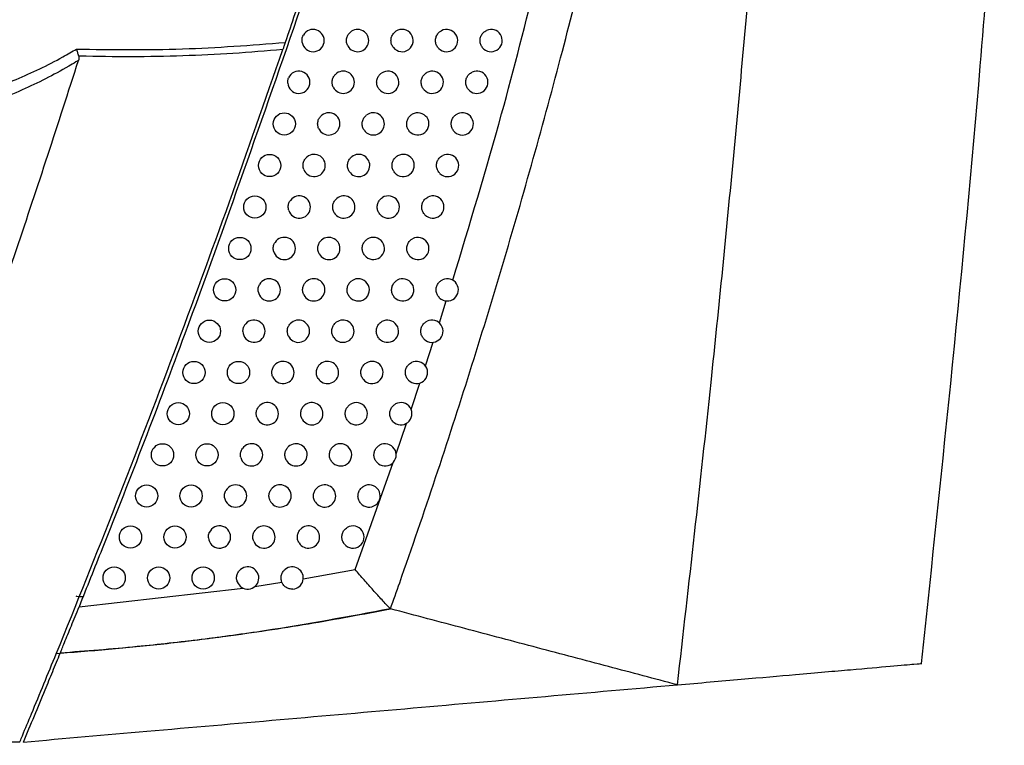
# Model space of a CAD drawing. Header units: millimetres. Extents: x -0.53 to 0.61, y -0.22 to 0.52.
# Tile 7 of 77: x -0.1706 to -0.1264, y 0.0288 to 0.0614. Entities that reach past the tile are written whole.
import ezdxf

# ---------------------------------------------------------------- set-up
doc = ezdxf.new("R2010")
doc.units = ezdxf.units.MM
doc.layers.add('FORMAT', color=7, linetype='Continuous')

msp = doc.modelspace()

# ---------------------------------------------------------------- linework, layer by layer
at = {"layer": 'FORMAT', "color": 7, "linetype": 'Continuous', "lineweight": 25}
for p, q in [((-0.151746, 0.04779), (-0.151433, 0.048778)), ((-0.16058, 0.047406), (-0.160546, 0.0476)), ((-0.15237, 0.045856), (-0.152024, 0.046922)), ((-0.153016, 0.043903), (-0.152622, 0.045087)), ((-0.15369, 0.041915), (-0.153226, 0.043278)), ((-0.155535, 0.036711), (-0.153829, 0.041512)), ((-0.157861, 0.036294), (-0.155535, 0.036711)), ((-0.167941, 0.035032), (-0.16056, 0.03587)), ((-0.160035, 0.035948), (-0.158821, 0.036136)), ((-0.167944, 0.0355), (-0.167755, 0.035497)), ((-0.168794, 0.032928), (-0.168964, 0.032925))]:
    msp.add_line(p, q, dxfattribs=at)
at = {"layer": 'FORMAT', "color": 7, "linetype": 'Continuous', "lineweight": 25, "flags": 128}
msp.add_lwpolyline([(-0.168089, 0.035524), (-0.168059, 0.035516), (-0.167944, 0.0355)], dxfattribs=at)
at = {"layer": 'FORMAT', "color": 7, "linetype": 'Continuous', "lineweight": 25}
for centre, radius in [((-0.158715, 0.056736), 0.0005), ((-0.159373, 0.054867), 0.0005), ((-0.160039, 0.053001), 0.0005), ((-0.160712, 0.051137), 0.0005), ((-0.161392, 0.049277), 0.0005), ((-0.16208, 0.047418), 0.0005), ((-0.162775, 0.045563), 0.0005), ((-0.160775, 0.045563), 0.0005), ((-0.163477, 0.04371), 0.0005), ((-0.161477, 0.04371), 0.0005), ((-0.164187, 0.041861), 0.0005), ((-0.162187, 0.041861), 0.0005), ((-0.164904, 0.040014), 0.0005), ((-0.162904, 0.040014), 0.0005), ((-0.165628, 0.038169), 0.0004999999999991), ((-0.163628, 0.038169), 0.0005), ((-0.16636, 0.036328), 0.0005), ((-0.16436, 0.036328), 0.0005), ((-0.16236, 0.036328), 0.0005)]:
    msp.add_circle(centre, radius, dxfattribs=at)
for centre, radius, start, end in [((-0.157421, 0.060481), 0.0005, 190.673167, 150.659256), ((-0.155421, 0.060481), 0.0005, 209.000955, 132.580397), ((-0.153421, 0.060481), 0.0004999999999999, 218.494236, 123.629902), ((-0.151421, 0.060481), 0.0005, 224.931923, 117.912982), ((-0.149421, 0.060481), 0.0005, 229.760179, 113.922901), ((-0.158064, 0.058607), 0.0005, 184.2729, 156.884266), ((-0.156064, 0.058607), 0.0005, 206.536207, 134.800721), ((-0.154064, 0.058607), 0.0005, 216.776769, 125.058183), ((-0.152064, 0.058607), 0.0005000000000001, 223.569275, 118.954783), ((-0.150064, 0.058607), 0.0005, 228.609812, 114.728574), ((-0.156715, 0.056736), 0.0005, 203.834789, 137.268124), ((-0.154715, 0.056736), 0.0005, 214.96093, 126.592285), ((-0.152715, 0.056736), 0.0004999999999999, 222.148202, 120.06057), ((-0.150715, 0.056736), 0.0004999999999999, 227.418976, 115.578967), ((-0.157373, 0.054867), 0.0005000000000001, 200.832432, 140.047568), ((-0.155373, 0.054867), 0.0005000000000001, 213.033411, 128.245998), ((-0.153373, 0.054867), 0.0005, 220.663319, 121.236092), ((-0.151373, 0.054867), 0.0005, 226.184811, 116.477233), ((-0.158039, 0.053001), 0.0005000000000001, 197.428064, 143.240872), ((-0.156039, 0.053001), 0.0005, 210.977526, 130.036512), ((-0.154039, 0.053001), 0.0005000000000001, 219.108333, 122.488021), ((-0.152039, 0.053001), 0.0005, 224.904094, 117.426901), ((-0.158712, 0.051137), 0.0005, 193.444474, 147.026042), ((-0.156712, 0.051137), 0.0005, 208.771871, 131.985763), ((-0.154712, 0.051137), 0.0005000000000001, 217.475819, 123.824177), ((-0.152712, 0.051137), 0.0005, 223.573161, 118.43195), ((-0.159392, 0.049277), 0.0005, 188.508557, 151.777039), ((-0.157392, 0.049277), 0.0005000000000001, 206.388178, 134.122582), ((-0.155392, 0.049277), 0.0005000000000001, 215.756908, 125.253842), ((-0.153392, 0.049277), 0.0005, 222.187827, 119.49689), ((-0.151392, 0.049277), 0.0005000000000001, 227.056254, 115.420637), ((-0.16008, 0.047418), 0.0005000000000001, 181.447796, 158.667301), ((-0.15808, 0.047418), 0.0005000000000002, 203.787735, 136.48628), ((-0.15608, 0.047418), 0.0005000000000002, 213.940858, 126.78819), ((-0.15408, 0.047418), 0.0005000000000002, 220.743271, 120.626879), ((-0.15208, 0.047418), 0.0005, 225.834417, 116.302546), ((-0.158775, 0.045563), 0.0005, 200.914926, 139.133105), ((-0.156775, 0.045563), 0.0005, 212.014446, 128.440896), ((-0.154775, 0.045563), 0.0005, 219.233894, 121.827868), ((-0.152775, 0.045563), 0.0005, 224.568025, 117.233906), ((-0.159477, 0.04371), 0.0005, 197.684495, 142.149062), ((-0.157477, 0.04371), 0.0005, 209.961134, 130.22909), ((-0.155477, 0.04371), 0.0005, 217.653227, 123.106851), ((-0.153477, 0.04371), 0.0005, 223.253767, 118.218536), ((-0.160187, 0.041861), 0.0005, 193.952645, 145.679375), ((-0.158187, 0.041861), 0.0005000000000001, 207.759796, 132.175232), ((-0.156187, 0.041861), 0.0005000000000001, 215.99379, 124.47264), ((-0.154187, 0.041861), 0.0005000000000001, 221.888098, 119.261357), ((-0.160904, 0.040014), 0.0005, 189.436141, 150.008181), ((-0.158904, 0.040014), 0.0004999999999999, 205.381955, 134.308455), ((-0.156904, 0.040014), 0.0005, 214.246071, 125.935261), ((-0.154904, 0.040014), 0.0005, 220.466371, 120.36743), ((-0.161628, 0.038169), 0.0005000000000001, 183.384417, 155.886813), ((-0.159628, 0.038169), 0.0005, 202.788449, 136.668418), ((-0.157628, 0.038169), 0.0005000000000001, 212.398437, 127.506689), ((-0.155628, 0.038169), 0.0005000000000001, 218.983168, 121.54242), ((-0.16036, 0.036328), 0.0005, 199.922824, 139.312105), ((-0.15836, 0.036328), 0.0004999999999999, 273.849201, 129.201704)]:
    msp.add_arc(centre, radius, start, end, dxfattribs=at)
for points, knots in [([(-0.1539459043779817, 0.0349402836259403), (-0.153806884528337, 0.0353325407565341), (-0.1531117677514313, 0.0372938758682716), (-0.1513619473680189, 0.0424143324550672), (-0.1488560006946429, 0.0503598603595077), (-0.1462283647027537, 0.0597756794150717), (-0.1439297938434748, 0.0690534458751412), (-0.1426673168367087, 0.075146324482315), (-0.1420357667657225, 0.0781942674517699)], [0, 0, 0, 0, 0.0278176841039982, 0.1390919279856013, 0.3616631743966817, 0.5844785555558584, 0.79213673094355, 1, 1, 1, 1]), ([(-0.1410461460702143, 0.0315263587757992), (-0.1405290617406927, 0.03605484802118), (-0.139624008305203, 0.0439810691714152), (-0.1385024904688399, 0.0553222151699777), (-0.1375293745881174, 0.0660628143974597), (-0.1369623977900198, 0.0734053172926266), (-0.1366586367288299, 0.0773391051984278)], [0, 0, 0, 0, 0.2970298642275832, 0.5198917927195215, 0.7427792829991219, 1, 1, 1, 1]), ([(-0.1300797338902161, 0.0324884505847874), (-0.1291296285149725, 0.0414325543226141), (-0.1276661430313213, 0.0552095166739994), (-0.1266963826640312, 0.0690291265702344), (-0.1263561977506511, 0.0738769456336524)], [0, 0, 0, 0, 0.649207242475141, 1, 1, 1, 1]), ([(-0.1550281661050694, 0.0714961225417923), (-0.155233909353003, 0.0708465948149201), (-0.1555900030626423, 0.0697224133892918), (-0.1561627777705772, 0.0679442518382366), (-0.1566963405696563, 0.0663053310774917), (-0.1572445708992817, 0.0646423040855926), (-0.1579321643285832, 0.0625791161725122), (-0.1583863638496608, 0.0612430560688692), (-0.1586748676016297, 0.0603944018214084)], [0, 0, 0, 0, 0.1888808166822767, 0.3269087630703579, 0.4649512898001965, 0.6079720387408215, 0.7509871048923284, 1, 1, 1, 1]), ([(-0.1511427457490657, 0.0497099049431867), (-0.1503900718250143, 0.0521964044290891), (-0.1483967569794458, 0.0587814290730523), (-0.1468406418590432, 0.0654853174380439), (-0.1458721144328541, 0.0696578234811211)], [0, 0, 0, 0, 0.3775991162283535, 1, 1, 1, 1]), ([(-0.1579846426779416, 0.0619450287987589), (-0.1596853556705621, 0.0570508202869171), (-0.1625179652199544, 0.0488993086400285), (-0.1659612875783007, 0.0399727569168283), (-0.1675925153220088, 0.0359022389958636), (-0.1679410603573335, 0.0350324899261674)], [0, 0, 0, 0, 0.5415970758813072, 0.902052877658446, 1, 1, 1, 1]), ([(-0.1579123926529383, 0.0603886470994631), (-0.1579180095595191, 0.060445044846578), (-0.1579296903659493, 0.060562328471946), (-0.1578817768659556, 0.0606702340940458), (-0.1578569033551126, 0.0607262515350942)], [0, 0, 0, 0, 0.4808663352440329, 1, 1, 1, 1]), ([(-0.1558583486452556, 0.0602388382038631), (-0.1558705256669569, 0.0602635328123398), (-0.1558952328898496, 0.0603136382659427), (-0.1559156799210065, 0.0603950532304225), (-0.1559232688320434, 0.0604792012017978), (-0.1559165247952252, 0.0605627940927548), (-0.1558958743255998, 0.0606448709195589), (-0.1558622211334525, 0.0607208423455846), (-0.1558171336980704, 0.0607909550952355), (-0.1557787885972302, 0.0608297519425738), (-0.1557593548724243, 0.0608494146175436)], [0, 0, 0, 0, 0.1239426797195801, 0.2514801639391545, 0.3754226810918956, 0.5029588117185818, 0.6269137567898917, 0.754463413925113, 0.8755593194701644, 1, 1, 1, 1]), ([(-0.1538123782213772, 0.0601700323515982), (-0.1538284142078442, 0.0601923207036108), (-0.1538609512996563, 0.0602375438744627), (-0.1538944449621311, 0.0603143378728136), (-0.1539157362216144, 0.0603959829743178), (-0.1539228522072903, 0.0604795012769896), (-0.1539159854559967, 0.0605638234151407), (-0.1538953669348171, 0.0606450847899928), (-0.1538612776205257, 0.0607225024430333), (-0.1538160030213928, 0.06079086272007), (-0.1537615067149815, 0.0608509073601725), (-0.1537193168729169, 0.0608818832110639), (-0.1536979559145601, 0.0608975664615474)], [0, 0, 0, 0, 0.0997688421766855, 0.2024314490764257, 0.302200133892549, 0.4048613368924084, 0.5046437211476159, 0.6073194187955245, 0.7071077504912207, 0.8097904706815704, 0.9036958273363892, 0.9999999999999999, 0.9999999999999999, 0.9999999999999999, 0.9999999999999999]), ([(-0.1517750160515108, 0.060128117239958), (-0.1517933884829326, 0.0601484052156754), (-0.1518306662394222, 0.0601895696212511), (-0.1518724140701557, 0.0602619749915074), (-0.1519026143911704, 0.0603406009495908), (-0.1519189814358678, 0.0604227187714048), (-0.1519215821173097, 0.0605072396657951), (-0.1519102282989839, 0.0605903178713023), (-0.1518850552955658, 0.0606710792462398), (-0.1518472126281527, 0.0607457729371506), (-0.1517971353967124, 0.060813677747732), (-0.151745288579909, 0.0608634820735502), (-0.1516968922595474, 0.0608994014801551), (-0.1516690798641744, 0.060915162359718), (-0.1516551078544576, 0.0609230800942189)], [0, 0, 0, 0, 0.0883685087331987, 0.1793001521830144, 0.2676685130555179, 0.3585987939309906, 0.4469807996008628, 0.5379253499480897, 0.626316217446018, 0.7172706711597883, 0.805656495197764, 0.8966064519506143, 0.9480585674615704, 1, 1, 1, 1]), ([(-0.1497440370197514, 0.0600995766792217), (-0.1497827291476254, 0.060139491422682), (-0.1498601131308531, 0.0602193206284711), (-0.1499182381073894, 0.0603802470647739), (-0.1499239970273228, 0.0605498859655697), (-0.1498729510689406, 0.0607117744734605), (-0.1497724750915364, 0.060853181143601), (-0.149673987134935, 0.0609095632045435), (-0.149623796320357, 0.0609382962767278)], [0, 0, 0, 0, 0.1655580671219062, 0.33111496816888, 0.4966989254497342, 0.6623042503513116, 0.8279056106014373, 1, 1, 1, 1]), ([(-0.1680609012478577, 0.0600971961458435), (-0.1664677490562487, 0.0600771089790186), (-0.1633297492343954, 0.0600375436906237), (-0.1602104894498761, 0.0602766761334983), (-0.1586748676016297, 0.0603944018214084)], [0, 0, 0, 0, 0.5076967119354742, 1, 1, 1, 1]), ([(-0.1586748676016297, 0.0603944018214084), (-0.1586940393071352, 0.0603382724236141), (-0.1587277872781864, 0.0602394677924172), (-0.1587664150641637, 0.0601265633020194), (-0.1587830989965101, 0.0600777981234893)], [0, 0, 0, 0, 0.5680846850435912, 1, 1, 1, 1]), ([(-0.1729329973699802, 0.0579549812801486), (-0.1722065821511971, 0.0581992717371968), (-0.1707606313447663, 0.0586855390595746), (-0.1692442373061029, 0.0594211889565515), (-0.1683577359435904, 0.0599207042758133), (-0.168155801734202, 0.0600407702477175), (-0.1680609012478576, 0.0600971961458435)], [0, 0, 0, 0, 0.4373991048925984, 0.8706557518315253, 0.9392137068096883, 1, 1, 1, 1]), ([(-0.1706068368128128, 0.0289520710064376), (-0.1706007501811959, 0.0289666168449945), (-0.1705604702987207, 0.0290628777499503), (-0.1703835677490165, 0.0294860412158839), (-0.1698386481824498, 0.0307943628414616), (-0.1684128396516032, 0.0342566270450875), (-0.1662561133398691, 0.0396476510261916), (-0.1636631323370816, 0.0464176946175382), (-0.1611605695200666, 0.0532245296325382), (-0.159575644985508, 0.0577932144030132), (-0.1587830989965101, 0.0600777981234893)], [0, 0, 0, 0, 0.0014203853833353, 0.0093997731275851, 0.0413172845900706, 0.1290921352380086, 0.3467043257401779, 0.5643623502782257, 0.7821581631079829, 1, 1, 1, 1]), ([(-0.1679521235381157, 0.0597814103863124), (-0.167967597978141, 0.0598359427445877), (-0.1679996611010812, 0.0599489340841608), (-0.1680395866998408, 0.0600497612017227), (-0.1680602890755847, 0.0600958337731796), (-0.1680609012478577, 0.0600971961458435)], [0, 0, 0, 0, 0.4751337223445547, 0.9844796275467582, 1, 1, 1, 1]), ([(-0.1679521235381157, 0.0597814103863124), (-0.1679474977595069, 0.0597428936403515), (-0.1679397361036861, 0.0596782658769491), (-0.1679577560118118, 0.0596160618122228), (-0.1679650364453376, 0.0595909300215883)], [0, 0, 0, 0, 0.5959783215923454, 0.9999999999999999, 0.9999999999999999, 0.9999999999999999, 0.9999999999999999]), ([(-0.1587830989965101, 0.0600777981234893), (-0.1595284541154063, 0.0600135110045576), (-0.1610202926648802, 0.0598848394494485), (-0.1632899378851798, 0.0597826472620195), (-0.1655858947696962, 0.0597413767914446), (-0.1671475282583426, 0.0597597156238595), (-0.1679363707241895, 0.0597809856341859), (-0.1679521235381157, 0.0597814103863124)], [0, 0, 0, 0, 0.2450335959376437, 0.4904381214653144, 0.7424688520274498, 0.9948572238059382, 1, 1, 1, 1]), ([(-0.1788785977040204, 0.028807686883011), (-0.1788447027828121, 0.0288943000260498), (-0.178675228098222, 0.0293273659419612), (-0.177965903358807, 0.0311472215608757), (-0.1767673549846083, 0.034273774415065), (-0.1752064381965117, 0.0384566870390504), (-0.1736827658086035, 0.0426538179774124), (-0.1721961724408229, 0.0468648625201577), (-0.1707470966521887, 0.0510916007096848), (-0.1693323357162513, 0.0553323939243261), (-0.1684208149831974, 0.0581713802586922), (-0.1679650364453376, 0.0595909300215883)], [0, 0, 0, 0, 0.0085417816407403, 0.0427089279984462, 0.1793787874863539, 0.3160486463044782, 0.4527293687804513, 0.5894426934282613, 0.7261668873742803, 0.8630779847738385, 0.9999999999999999, 0.9999999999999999, 0.9999999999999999, 0.9999999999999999]), ([(-0.1679650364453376, 0.0595909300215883), (-0.1680035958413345, 0.0595671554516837), (-0.1681494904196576, 0.059477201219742), (-0.168977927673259, 0.0589838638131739), (-0.1705424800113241, 0.0581946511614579), (-0.1720362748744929, 0.0576353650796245), (-0.1728156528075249, 0.0573876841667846), (-0.1728156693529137, 0.0573876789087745)], [0, 0, 0, 0, 0.0248523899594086, 0.0940323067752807, 0.5305502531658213, 0.9999900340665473, 0.9999999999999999, 0.9999999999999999, 0.9999999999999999, 0.9999999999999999]), ([(-0.1565117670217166, 0.0583839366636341), (-0.1565228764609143, 0.0584091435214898), (-0.1565454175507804, 0.0584602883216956), (-0.1565623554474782, 0.058542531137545), (-0.1565663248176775, 0.0586269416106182), (-0.1565559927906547, 0.0587101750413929), (-0.156531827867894, 0.0587912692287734), (-0.1564978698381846, 0.058859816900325), (-0.1564588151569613, 0.0589172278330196), (-0.1564308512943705, 0.0589470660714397), (-0.1564167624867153, 0.0589620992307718)], [0, 0, 0, 0, 0.1320435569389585, 0.2679168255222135, 0.3999602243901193, 0.5358322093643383, 0.6678871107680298, 0.8037717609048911, 0.9011359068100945, 1, 1, 1, 1]), ([(-0.1544649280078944, 0.0583079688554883), (-0.1544802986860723, 0.0583307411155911), (-0.1545114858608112, 0.058376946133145), (-0.1545426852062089, 0.0584547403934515), (-0.1545615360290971, 0.0585370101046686), (-0.1545661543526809, 0.0586207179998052), (-0.1545567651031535, 0.0587048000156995), (-0.1545337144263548, 0.0587854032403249), (-0.1544973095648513, 0.0588617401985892), (-0.1544525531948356, 0.0589250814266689), (-0.1544033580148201, 0.0589772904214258), (-0.1543689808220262, 0.0590034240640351), (-0.1543516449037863, 0.059016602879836)], [0, 0, 0, 0, 0.1032011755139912, 0.2093956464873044, 0.3125966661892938, 0.4187897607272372, 0.5220041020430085, 0.6282113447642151, 0.7314305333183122, 0.8376436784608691, 0.9181260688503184, 1, 1, 1, 1]), ([(-0.152426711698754, 0.0582627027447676), (-0.1524446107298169, 0.0582834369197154), (-0.152480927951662, 0.0583255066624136), (-0.1525209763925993, 0.058398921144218), (-0.1525493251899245, 0.0584782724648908), (-0.1525637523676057, 0.058560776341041), (-0.1525643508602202, 0.0586453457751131), (-0.1525510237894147, 0.0587281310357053), (-0.1525239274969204, 0.0588082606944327), (-0.152484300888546, 0.0588820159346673), (-0.1524325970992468, 0.0589486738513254), (-0.1523821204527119, 0.058994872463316), (-0.1523389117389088, 0.0590259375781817), (-0.1523173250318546, 0.0590385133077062), (-0.1523065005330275, 0.0590448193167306)], [0, 0, 0, 0, 0.0904146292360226, 0.1834517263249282, 0.2738662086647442, 0.3669019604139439, 0.4573298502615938, 0.5503796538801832, 0.6408157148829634, 0.7338747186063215, 0.8243049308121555, 0.9173585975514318, 0.9585600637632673, 1, 1, 1, 1]), ([(-0.1503950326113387, 0.0582322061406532), (-0.150414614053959, 0.0582512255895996), (-0.1504543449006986, 0.0582898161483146), (-0.1505005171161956, 0.0583592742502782), (-0.1505355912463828, 0.0584357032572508), (-0.1505571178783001, 0.058516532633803), (-0.150565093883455, 0.0586006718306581), (-0.150559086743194, 0.058684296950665), (-0.1505391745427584, 0.0587665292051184), (-0.1505062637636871, 0.0588435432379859), (-0.1504607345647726, 0.0589146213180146), (-0.1504056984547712, 0.0589749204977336), (-0.1503429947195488, 0.0590255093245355), (-0.1502969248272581, 0.0590493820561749), (-0.1502736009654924, 0.0590614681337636)], [0, 0, 0, 0, 0.0830042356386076, 0.1684160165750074, 0.2514201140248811, 0.3368306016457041, 0.4198478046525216, 0.5052719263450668, 0.5882988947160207, 0.6737337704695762, 0.7567579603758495, 0.8421906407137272, 0.9201056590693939, 1, 1, 1, 1]), ([(-0.1585630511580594, 0.0585700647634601), (-0.1585624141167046, 0.0586265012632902), (-0.1585615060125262, 0.0587069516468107), (-0.1585328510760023, 0.0587813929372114), (-0.1585242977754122, 0.0588036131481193)], [0, 0, 0, 0, 0.7015069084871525, 0.9999999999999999, 0.9999999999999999, 0.9999999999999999, 0.9999999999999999]), ([(-0.1551250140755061, 0.0564494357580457), (-0.1551396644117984, 0.0564726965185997), (-0.1551693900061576, 0.056519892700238), (-0.1551981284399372, 0.0565986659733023), (-0.155214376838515, 0.0566815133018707), (-0.1552163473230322, 0.0567653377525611), (-0.1552042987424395, 0.056849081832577), (-0.1551786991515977, 0.0569289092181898), (-0.1551398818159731, 0.0570040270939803), (-0.1550960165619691, 0.0570620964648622), (-0.1550527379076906, 0.0571062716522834), (-0.155026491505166, 0.057126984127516), (-0.1550133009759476, 0.057137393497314)], [0, 0, 0, 0, 0.1071269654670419, 0.2173610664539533, 0.3244878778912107, 0.4347206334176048, 0.5418603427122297, 0.6521068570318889, 0.7592501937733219, 0.8695013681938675, 0.934415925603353, 1, 1, 1, 1]), ([(-0.153085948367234, 0.0564004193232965), (-0.1531191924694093, 0.056445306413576), (-0.1531856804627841, 0.0565350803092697), (-0.1532222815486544, 0.0567026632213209), (-0.1532055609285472, 0.0568715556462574), (-0.1531334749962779, 0.0570255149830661), (-0.1530425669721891, 0.0571207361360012), (-0.152980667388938, 0.0571593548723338), (-0.1529657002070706, 0.0571686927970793)], [0, 0, 0, 0, 0.1879890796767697, 0.3759769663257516, 0.5639917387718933, 0.7520221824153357, 0.9400395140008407, 1, 1, 1, 1]), ([(-0.1510535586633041, 0.0563677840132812), (-0.1510906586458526, 0.0564093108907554), (-0.1511648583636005, 0.0564923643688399), (-0.1512164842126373, 0.0566556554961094), (-0.1512153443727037, 0.0568254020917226), (-0.1511576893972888, 0.0569851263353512), (-0.1510586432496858, 0.0571124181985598), (-0.1509709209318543, 0.0571636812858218), (-0.1509311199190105, 0.0571869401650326)], [0, 0, 0, 0, 0.1714867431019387, 0.3429723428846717, 0.51448425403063, 0.6860154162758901, 0.8575401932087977, 1, 1, 1, 1]), ([(-0.1571725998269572, 0.0565338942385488), (-0.1571901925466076, 0.0565872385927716), (-0.1572253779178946, 0.056693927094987), (-0.1572072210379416, 0.0568644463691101), (-0.1571516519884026, 0.0569929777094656), (-0.1570991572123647, 0.0570554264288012), (-0.1570825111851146, 0.0570752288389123)], [0, 0, 0, 0, 0.2886468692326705, 0.5772926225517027, 0.8659600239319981, 1, 1, 1, 1]), ([(-0.1517196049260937, 0.0545063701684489), (-0.1517558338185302, 0.0545487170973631), (-0.1518282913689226, 0.0546334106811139), (-0.1518764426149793, 0.0547978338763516), (-0.1518716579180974, 0.0549675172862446), (-0.1518105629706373, 0.0551259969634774), (-0.1517127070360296, 0.0552459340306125), (-0.1516306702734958, 0.0552944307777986), (-0.1515963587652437, 0.0553147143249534)], [0, 0, 0, 0, 0.1748354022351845, 0.349669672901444, 0.5245298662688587, 0.6994081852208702, 0.8742788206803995, 0.9999999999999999, 0.9999999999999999, 0.9999999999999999, 0.9999999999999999]), ([(-0.15784074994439, 0.0546893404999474), (-0.1578555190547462, 0.0547435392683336), (-0.1578850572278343, 0.0548519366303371), (-0.1578581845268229, 0.0550214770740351), (-0.1578030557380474, 0.055130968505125), (-0.157762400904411, 0.0551812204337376), (-0.1577567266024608, 0.0551882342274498)], [0, 0, 0, 0, 0.3162280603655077, 0.6324551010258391, 0.9487007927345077, 1, 1, 1, 1]), ([(-0.1557926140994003, 0.0545945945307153), (-0.1558184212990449, 0.0546443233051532), (-0.1558700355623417, 0.0547437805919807), (-0.155879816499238, 0.0549154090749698), (-0.1558362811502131, 0.0550789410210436), (-0.1557599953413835, 0.0551936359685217), (-0.15570041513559, 0.0552448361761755), (-0.1556829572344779, 0.0552598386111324)], [0, 0, 0, 0, 0.226513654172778, 0.4530261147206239, 0.6795641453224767, 0.9061074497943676, 1, 1, 1, 1]), ([(-0.1537527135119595, 0.0545413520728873), (-0.1537848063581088, 0.0545871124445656), (-0.1538489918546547, 0.0546786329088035), (-0.1538812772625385, 0.0548471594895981), (-0.153860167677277, 0.0550155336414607), (-0.153784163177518, 0.0551676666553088), (-0.1536961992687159, 0.0552545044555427), (-0.1536410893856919, 0.0552893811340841), (-0.1536327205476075, 0.0552946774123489)], [0, 0, 0, 0, 0.1930679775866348, 0.3861347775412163, 0.5792279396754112, 0.772335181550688, 0.9654274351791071, 0.9999999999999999, 0.9999999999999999, 0.9999999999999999, 0.9999999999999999]), ([(-0.1585160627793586, 0.0528512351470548), (-0.1585274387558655, 0.0529060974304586), (-0.1585501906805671, 0.0530158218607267), (-0.1585176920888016, 0.0531752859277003), (-0.1584638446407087, 0.0532614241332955), (-0.1584395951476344, 0.0533002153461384)], [0, 0, 0, 0, 0.3546990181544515, 0.7093971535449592, 0.9999999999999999, 0.9999999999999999, 0.9999999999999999, 0.9999999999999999]), ([(-0.156467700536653, 0.0527436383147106), (-0.1564917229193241, 0.0527942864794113), (-0.1565397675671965, 0.0528955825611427), (-0.1565433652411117, 0.0530674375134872), (-0.1564941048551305, 0.0532294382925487), (-0.156420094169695, 0.0533315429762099), (-0.1563695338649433, 0.0533759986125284), (-0.156360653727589, 0.053383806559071)], [0, 0, 0, 0, 0.2373449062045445, 0.4746886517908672, 0.712056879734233, 0.949427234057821, 1, 1, 1, 1]), ([(-0.1544269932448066, 0.0526855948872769), (-0.154443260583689, 0.052707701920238), (-0.1544762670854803, 0.0527525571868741), (-0.1545105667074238, 0.0528289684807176), (-0.1545327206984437, 0.0529103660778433), (-0.1545407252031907, 0.0529937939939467), (-0.1545347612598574, 0.0530781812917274), (-0.1545150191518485, 0.0531596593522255), (-0.1544817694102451, 0.0532374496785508), (-0.1544359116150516, 0.0533083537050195), (-0.1543781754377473, 0.0533725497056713), (-0.154331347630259, 0.0534058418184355), (-0.1543075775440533, 0.0534227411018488)], [0, 0, 0, 0, 0.097950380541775, 0.1987417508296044, 0.2966919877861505, 0.3974820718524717, 0.4954449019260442, 0.5962482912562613, 0.6942169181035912, 0.795027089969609, 0.8959544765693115, 0.9999999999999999, 0.9999999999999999, 0.9999999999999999, 0.9999999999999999]), ([(-0.1523931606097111, 0.0526480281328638), (-0.1524284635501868, 0.0526912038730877), (-0.1524990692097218, 0.0527775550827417), (-0.1525435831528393, 0.0529430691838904), (-0.1525350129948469, 0.0531125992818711), (-0.1524703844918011, 0.0532697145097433), (-0.1523740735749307, 0.0533820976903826), (-0.152297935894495, 0.0534276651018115), (-0.1522693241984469, 0.0534447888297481)], [0, 0, 0, 0, 0.178486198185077, 0.3569712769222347, 0.5354818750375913, 0.7140094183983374, 0.8925279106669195, 1, 1, 1, 1]), ([(-0.1591982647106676, 0.0510212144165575), (-0.1592058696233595, 0.051076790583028), (-0.1592210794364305, 0.0511879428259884), (-0.159183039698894, 0.0513218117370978), (-0.1591431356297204, 0.051389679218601), (-0.1591314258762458, 0.0514095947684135)], [0, 0, 0, 0, 0.4140236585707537, 0.8280466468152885, 1, 1, 1, 1]), ([(-0.1571502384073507, 0.0508968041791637), (-0.1571723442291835, 0.0509484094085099), (-0.1572165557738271, 0.0510516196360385), (-0.1572129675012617, 0.0512227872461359), (-0.1571597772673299, 0.0513852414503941), (-0.157084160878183, 0.0514678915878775), (-0.1570464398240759, 0.0515091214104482)], [0, 0, 0, 0, 0.2502770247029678, 0.5005529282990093, 0.7508520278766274, 1, 1, 1, 1]), ([(-0.1551087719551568, 0.0508332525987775), (-0.1551383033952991, 0.0508807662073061), (-0.1551973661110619, 0.0509757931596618), (-0.1552203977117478, 0.0511461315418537), (-0.1551895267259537, 0.0513123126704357), (-0.1551101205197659, 0.0514565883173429), (-0.1550284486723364, 0.0515221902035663), (-0.154990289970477, 0.0515528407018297)], [0, 0, 0, 0, 0.2050283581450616, 0.4100555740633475, 0.6151079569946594, 0.8201708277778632, 0.9999999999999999, 0.9999999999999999, 0.9999999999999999, 0.9999999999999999]), ([(-0.1530742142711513, 0.0507928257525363), (-0.1531085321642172, 0.0508368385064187), (-0.1531771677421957, 0.0509248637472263), (-0.1532178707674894, 0.0510914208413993), (-0.1532053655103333, 0.0512606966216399), (-0.1531371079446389, 0.0514163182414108), (-0.153042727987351, 0.0515209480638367), (-0.1529727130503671, 0.051563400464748), (-0.1529500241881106, 0.051577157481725)], [0, 0, 0, 0, 0.1824819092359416, 0.3649627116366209, 0.5474686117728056, 0.7299902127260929, 0.9125013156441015, 1, 1, 1, 1]), ([(-0.1578401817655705, 0.0490543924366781), (-0.1578601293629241, 0.0491068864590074), (-0.1579000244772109, 0.0492118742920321), (-0.1578893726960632, 0.0493828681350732), (-0.1578339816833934, 0.0495300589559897), (-0.1577686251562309, 0.0496037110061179), (-0.1577403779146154, 0.0496355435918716)], [0, 0, 0, 0, 0.2658639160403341, 0.5317267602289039, 0.7976112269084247, 0.9999999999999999, 0.9999999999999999, 0.9999999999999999, 0.9999999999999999]), ([(-0.1557980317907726, 0.0489844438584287), (-0.1558261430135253, 0.0490328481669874), (-0.1558823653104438, 0.0491296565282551), (-0.1559002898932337, 0.0493006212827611), (-0.1558644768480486, 0.0494658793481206), (-0.1557854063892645, 0.0495993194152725), (-0.1557116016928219, 0.0496597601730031), (-0.1556808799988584, 0.0496849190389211)], [0, 0, 0, 0, 0.2121591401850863, 0.4243171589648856, 0.6364996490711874, 0.8486905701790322, 1, 1, 1, 1]), ([(-0.1537627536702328, 0.0489408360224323), (-0.1537960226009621, 0.0489856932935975), (-0.1538625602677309, 0.0490754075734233), (-0.1538992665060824, 0.0492429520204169), (-0.1538826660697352, 0.0494118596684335), (-0.1538106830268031, 0.0495658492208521), (-0.1537186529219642, 0.0496625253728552), (-0.1536549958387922, 0.0497016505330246), (-0.1536384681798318, 0.0497118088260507)], [0, 0, 0, 0, 0.1868740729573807, 0.3737470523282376, 0.5606446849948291, 0.7475566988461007, 0.9344566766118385, 1, 1, 1, 1]), ([(-0.151732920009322, 0.0489106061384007), (-0.1517697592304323, 0.0489523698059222), (-0.1518434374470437, 0.049035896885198), (-0.1518940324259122, 0.049199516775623), (-0.1518918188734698, 0.0493692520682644), (-0.151833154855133, 0.049528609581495), (-0.1517336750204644, 0.0496547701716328), (-0.1516462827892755, 0.0497053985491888), (-0.1516069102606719, 0.0497282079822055)], [0, 0, 0, 0, 0.1718021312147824, 0.343603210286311, 0.5154284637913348, 0.6872710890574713, 0.8591072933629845, 1, 1, 1, 1]), ([(-0.1598867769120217, 0.0492026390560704), (-0.1598902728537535, 0.0492591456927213), (-0.159896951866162, 0.049367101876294), (-0.1598535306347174, 0.0494659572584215), (-0.1598328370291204, 0.0495130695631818)], [0, 0, 0, 0, 0.5234219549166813, 1, 1, 1, 1]), ([(-0.1564947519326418, 0.0471393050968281), (-0.1565213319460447, 0.0471886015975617), (-0.1565744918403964, 0.0472871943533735), (-0.1565869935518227, 0.0474586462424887), (-0.1565460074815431, 0.0476227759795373), (-0.156467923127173, 0.0477448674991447), (-0.1564023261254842, 0.0477997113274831), (-0.1563793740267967, 0.0478189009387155)], [0, 0, 0, 0, 0.2203365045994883, 0.4406719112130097, 0.6610310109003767, 0.8813962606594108, 1, 1, 1, 1]), ([(-0.1544587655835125, 0.0470921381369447), (-0.1544909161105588, 0.0471378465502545), (-0.1545552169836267, 0.0472292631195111), (-0.1545877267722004, 0.0473977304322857), (-0.154566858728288, 0.0475661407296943), (-0.1544910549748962, 0.0477183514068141), (-0.1544018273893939, 0.0478068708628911), (-0.1543447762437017, 0.0478424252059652), (-0.1543346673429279, 0.0478487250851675)], [0, 0, 0, 0, 0.1917254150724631, 0.383449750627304, 0.5751982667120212, 0.7669597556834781, 0.9587075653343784, 0.9999999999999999, 0.9999999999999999, 0.9999999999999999, 0.9999999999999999]), ([(-0.1524283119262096, 0.0470598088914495), (-0.1524642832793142, 0.0471023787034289), (-0.1525362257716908, 0.0471875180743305), (-0.1525833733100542, 0.0473522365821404), (-0.1525775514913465, 0.0475218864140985), (-0.1525154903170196, 0.0476799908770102), (-0.1524172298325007, 0.0477989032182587), (-0.1523354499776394, 0.0478468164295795), (-0.1523015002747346, 0.0478667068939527)], [0, 0, 0, 0, 0.1751174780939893, 0.3502339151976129, 0.5253741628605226, 0.7005307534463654, 0.8756797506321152, 1, 1, 1, 1]), ([(-0.1585374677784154, 0.0472167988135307), (-0.1585550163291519, 0.0472701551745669), (-0.1585901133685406, 0.0473768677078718), (-0.1585718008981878, 0.0475473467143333), (-0.1585153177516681, 0.0476779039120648), (-0.1584607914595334, 0.0477414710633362), (-0.1584425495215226, 0.0477627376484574)], [0, 0, 0, 0, 0.2854823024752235, 0.5709635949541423, 0.8564645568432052, 1, 1, 1, 1]), ([(-0.1592420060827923, 0.0453845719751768), (-0.1592568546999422, 0.045438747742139), (-0.1592865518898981, 0.0455470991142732), (-0.159259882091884, 0.0457166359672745), (-0.1592037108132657, 0.0458289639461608), (-0.1591606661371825, 0.0458810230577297), (-0.15915306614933, 0.0458902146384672)], [0, 0, 0, 0, 0.3110924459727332, 0.6221839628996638, 0.9332926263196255, 1, 1, 1, 1]), ([(-0.1571989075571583, 0.0452979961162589), (-0.1572238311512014, 0.0453481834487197), (-0.1572736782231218, 0.0454485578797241), (-0.1572804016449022, 0.0456203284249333), (-0.1572339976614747, 0.0457830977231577), (-0.1571576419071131, 0.0458933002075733), (-0.1571006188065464, 0.0459420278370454), (-0.1570858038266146, 0.0459546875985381)], [0, 0, 0, 0, 0.2298196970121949, 0.4596383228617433, 0.689479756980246, 0.9193247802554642, 1, 1, 1, 1]), ([(-0.1551622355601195, 0.0452468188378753), (-0.1551931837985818, 0.0452933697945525), (-0.1552550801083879, 0.0453864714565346), (-0.155283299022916, 0.0455559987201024), (-0.1552575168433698, 0.0457229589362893), (-0.1551776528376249, 0.0458799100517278), (-0.1550860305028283, 0.045951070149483), (-0.1550386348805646, 0.0459878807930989)], [0, 0, 0, 0, 0.1971562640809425, 0.3943114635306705, 0.5914903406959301, 0.7886806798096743, 1, 1, 1, 1]), ([(-0.1531311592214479, 0.0452121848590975), (-0.1531662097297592, 0.045255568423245), (-0.1532363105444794, 0.0453423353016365), (-0.1532798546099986, 0.0455081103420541), (-0.15327029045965, 0.0456775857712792), (-0.1532047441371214, 0.0458343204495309), (-0.1531080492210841, 0.0459457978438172), (-0.1530320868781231, 0.0459908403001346), (-0.153003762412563, 0.0460076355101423)], [0, 0, 0, 0, 0.1787256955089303, 0.3574503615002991, 0.5361984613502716, 0.7149618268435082, 0.8937163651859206, 1, 1, 1, 1]), ([(-0.1599536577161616, 0.0435585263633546), (-0.159965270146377, 0.0436133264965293), (-0.1599884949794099, 0.0437229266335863), (-0.1599560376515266, 0.0438865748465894), (-0.1598989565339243, 0.0439754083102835), (-0.1598720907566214, 0.044017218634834)], [0, 0, 0, 0, 0.346123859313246, 0.6922469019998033, 0.9999999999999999, 0.9999999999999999, 0.9999999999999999, 0.9999999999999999]), ([(-0.1579104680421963, 0.0434607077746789), (-0.1579335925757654, 0.0435117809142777), (-0.157979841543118, 0.0436139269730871), (-0.1579803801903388, 0.0437858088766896), (-0.1579283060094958, 0.0439469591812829), (-0.1578545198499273, 0.044044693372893), (-0.157806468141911, 0.0440866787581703), (-0.1578002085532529, 0.0440921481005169)], [0, 0, 0, 0, 0.2409659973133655, 0.4819309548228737, 0.7229176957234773, 0.9639051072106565, 1, 1, 1, 1]), ([(-0.1558731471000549, 0.0434049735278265), (-0.1559028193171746, 0.0434523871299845), (-0.1559621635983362, 0.0435472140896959), (-0.15598571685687, 0.0437174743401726), (-0.1559553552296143, 0.0438837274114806), (-0.1558751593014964, 0.0440306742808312), (-0.1557908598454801, 0.0440972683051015), (-0.1557503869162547, 0.0441292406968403)], [0, 0, 0, 0, 0.2030916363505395, 0.406182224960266, 0.609295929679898, 0.8124194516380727, 1, 1, 1, 1]), ([(-0.1538414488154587, 0.0433677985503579), (-0.1538755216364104, 0.0434120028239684), (-0.1539436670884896, 0.0435004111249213), (-0.1539834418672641, 0.0436671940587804), (-0.1539699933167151, 0.0438363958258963), (-0.1539008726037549, 0.0439916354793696), (-0.1538061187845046, 0.0440954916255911), (-0.1537361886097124, 0.0441374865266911), (-0.1537137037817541, 0.0441509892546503)], [0, 0, 0, 0, 0.182667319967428, 0.3653336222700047, 0.5480229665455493, 0.7307264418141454, 0.9134197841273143, 1, 1, 1, 1]), ([(-0.1606721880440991, 0.0417399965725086), (-0.1606802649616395, 0.0417954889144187), (-0.1606964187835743, 0.0419064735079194), (-0.1606583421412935, 0.0420461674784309), (-0.1606146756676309, 0.0421181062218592), (-0.1605998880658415, 0.0421424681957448)], [0, 0, 0, 0, 0.3980806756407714, 0.7961607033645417, 0.9999999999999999, 0.9999999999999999, 0.9999999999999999, 0.9999999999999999]), ([(-0.158629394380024, 0.0416276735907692), (-0.1586505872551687, 0.0416796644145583), (-0.1586929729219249, 0.0417836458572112), (-0.1586863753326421, 0.0419547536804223), (-0.15863144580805, 0.0421127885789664), (-0.1585580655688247, 0.0421925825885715), (-0.158522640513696, 0.0422311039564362)], [0, 0, 0, 0, 0.2542275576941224, 0.5084541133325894, 0.7627012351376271, 1, 1, 1, 1]), ([(-0.1565914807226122, 0.0415667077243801), (-0.1566197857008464, 0.0416149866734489), (-0.1566763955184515, 0.0417115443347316), (-0.1566950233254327, 0.0418824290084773), (-0.1566598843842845, 0.042047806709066), (-0.15657988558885, 0.0421842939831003), (-0.1565032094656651, 0.0422459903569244), (-0.1564699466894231, 0.0422727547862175)], [0, 0, 0, 0, 0.2097960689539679, 0.4195911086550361, 0.629408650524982, 0.8392342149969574, 1, 1, 1, 1]), ([(-0.1545591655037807, 0.0415267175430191), (-0.1545921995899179, 0.0415717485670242), (-0.1546582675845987, 0.0416618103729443), (-0.1546940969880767, 0.0418295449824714), (-0.1546766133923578, 0.0419983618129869), (-0.1546038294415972, 0.042151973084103), (-0.1545114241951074, 0.0422480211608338), (-0.1544477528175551, 0.0422867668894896), (-0.1544313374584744, 0.0422967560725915)], [0, 0, 0, 0, 0.1869916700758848, 0.3739823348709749, 0.5609956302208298, 0.7480218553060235, 0.9350365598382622, 1, 1, 1, 1]), ([(-0.1593556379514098, 0.0397991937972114), (-0.1593746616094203, 0.0398520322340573), (-0.1594127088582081, 0.0399577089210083), (-0.1593990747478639, 0.0401285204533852), (-0.1593423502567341, 0.0402713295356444), (-0.1592791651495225, 0.0403421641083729), (-0.159253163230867, 0.0403713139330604)], [0, 0, 0, 0, 0.2703139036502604, 0.5406268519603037, 0.8109588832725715, 0.9999999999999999, 0.9999999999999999, 0.9999999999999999, 0.9999999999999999]), ([(-0.1573172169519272, 0.0397321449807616), (-0.1573440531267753, 0.0397812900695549), (-0.157397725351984, 0.0398795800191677), (-0.1574111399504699, 0.0400509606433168), (-0.1573710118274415, 0.0402152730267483), (-0.1572918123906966, 0.0403408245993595), (-0.1572230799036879, 0.0403972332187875), (-0.1571973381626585, 0.0404183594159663)], [0, 0, 0, 0, 0.2174356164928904, 0.4348702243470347, 0.6523266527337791, 0.8697891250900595, 1, 1, 1, 1]), ([(-0.1552842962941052, 0.0396890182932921), (-0.1553162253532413, 0.0397348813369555), (-0.1553800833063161, 0.0398266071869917), (-0.1554117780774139, 0.0399952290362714), (-0.1553900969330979, 0.0401635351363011), (-0.155313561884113, 0.0403153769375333), (-0.1552239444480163, 0.0404034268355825), (-0.1551667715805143, 0.0404386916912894), (-0.1551566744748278, 0.0404449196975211)], [0, 0, 0, 0, 0.1917586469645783, 0.3835163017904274, 0.5752961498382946, 0.767087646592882, 0.9588661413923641, 1, 1, 1, 1]), ([(-0.1613971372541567, 0.0399315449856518), (-0.1614015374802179, 0.0399880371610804), (-0.1614105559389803, 0.0401038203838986), (-0.1613618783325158, 0.0402093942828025), (-0.1613369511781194, 0.0402634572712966)], [0, 0, 0, 0, 0.48791330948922, 1, 1, 1, 1]), ([(-0.160089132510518, 0.0379756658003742), (-0.1601057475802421, 0.0380293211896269), (-0.1601389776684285, 0.0381366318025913), (-0.1601177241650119, 0.0383068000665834), (-0.1600603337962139, 0.0384330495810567), (-0.1600079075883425, 0.0384938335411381), (-0.159991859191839, 0.0385124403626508)], [0, 0, 0, 0, 0.2905931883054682, 0.5811854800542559, 0.8717950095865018, 1, 1, 1, 1]), ([(-0.158050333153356, 0.0379014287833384), (-0.1580755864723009, 0.0379514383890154), (-0.1581260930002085, 0.0380514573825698), (-0.1581339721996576, 0.038223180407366), (-0.1580886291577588, 0.0383862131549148), (-0.1580109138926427, 0.0385003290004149), (-0.157950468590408, 0.0385509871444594), (-0.1579325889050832, 0.0385659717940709)], [0, 0, 0, 0, 0.2262297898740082, 0.4524585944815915, 0.6787084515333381, 0.9049621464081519, 1, 1, 1, 1]), ([(-0.1560168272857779, 0.0378547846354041), (-0.1560475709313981, 0.037901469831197), (-0.15610905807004, 0.0379948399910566), (-0.1561365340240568, 0.0381644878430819), (-0.1561100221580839, 0.0383313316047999), (-0.156029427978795, 0.0384880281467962), (-0.1559373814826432, 0.0385588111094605), (-0.1558897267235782, 0.0385954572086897)], [0, 0, 0, 0, 0.1970858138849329, 0.3941706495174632, 0.5912772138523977, 0.7883940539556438, 1, 1, 1, 1]), ([(-0.1621272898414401, 0.0381398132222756), (-0.1621257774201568, 0.0381962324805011), (-0.1621236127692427, 0.0382769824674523), (-0.1620935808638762, 0.0383512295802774), (-0.1620845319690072, 0.0383736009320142)], [0, 0, 0, 0, 0.698690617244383, 1, 1, 1, 1]), ([(-0.160829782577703, 0.0361576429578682), (-0.1608436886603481, 0.0362120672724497), (-0.1608715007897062, 0.0363209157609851), (-0.1608419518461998, 0.0364900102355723), (-0.1607853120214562, 0.0365981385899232), (-0.1607442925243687, 0.0366474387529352), (-0.1607388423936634, 0.0366539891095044)], [0, 0, 0, 0, 0.3171307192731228, 0.6342606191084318, 0.9514053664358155, 1, 1, 1, 1]), ([(-0.1588213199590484, 0.0361359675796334), (-0.1588377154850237, 0.0361896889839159), (-0.1588705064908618, 0.0362971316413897), (-0.1588485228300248, 0.0364670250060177), (-0.1587822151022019, 0.0366133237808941), (-0.1587087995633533, 0.036683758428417), (-0.1586757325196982, 0.0367154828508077)], [0, 0, 0, 0, 0.2618058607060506, 0.5236109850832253, 0.7854299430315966, 1, 1, 1, 1]), ([(-0.153945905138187, 0.0349402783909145), (-0.1540694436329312, 0.0350698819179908), (-0.1543167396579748, 0.0353293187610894), (-0.1547183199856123, 0.0357791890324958), (-0.1551245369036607, 0.0362334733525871), (-0.1553979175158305, 0.0365518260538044), (-0.1555345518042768, 0.0367109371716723)], [0, 0, 0, 0, 0.2499982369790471, 0.5004397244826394, 0.7503222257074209, 1, 1, 1, 1]), ([(-0.1583261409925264, 0.0358291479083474), (-0.1583531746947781, 0.03582861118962), (-0.1584080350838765, 0.0358275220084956), (-0.158489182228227, 0.0358429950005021), (-0.1585674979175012, 0.0358708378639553), (-0.1586397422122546, 0.0359111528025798), (-0.1587051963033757, 0.0359633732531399), (-0.1587560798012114, 0.0360205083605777), (-0.1587950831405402, 0.0360788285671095), (-0.1588125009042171, 0.036116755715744), (-0.1588212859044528, 0.0361358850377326)], [0, 0, 0, 0, 0.130750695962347, 0.2653367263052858, 0.3960756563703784, 0.5305288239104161, 0.6627220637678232, 0.7986641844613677, 0.898452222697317, 1, 1, 1, 1]), ([(-0.1687847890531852, 0.0329519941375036), (-0.1687559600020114, 0.0330226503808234), (-0.1686973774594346, 0.0331662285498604), (-0.1685799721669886, 0.0334544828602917), (-0.1684432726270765, 0.0337907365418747), (-0.1682841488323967, 0.0341831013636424), (-0.1681181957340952, 0.0345932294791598), (-0.1680004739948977, 0.0348851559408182), (-0.1679410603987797, 0.0350324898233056)], [0, 0, 0, 0, 0.1259781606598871, 0.2559959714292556, 0.4376095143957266, 0.620474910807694, 0.8084555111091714, 1, 1, 1, 1]), ([(-0.1539458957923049, 0.0349402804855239), (-0.1558252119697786, 0.0345903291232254), (-0.1586438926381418, 0.0340654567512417), (-0.1624512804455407, 0.0335511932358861), (-0.1655120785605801, 0.0332032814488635), (-0.1676291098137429, 0.0330404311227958), (-0.1687849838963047, 0.0329515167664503)], [0, 0, 0, 0, 0.3844977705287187, 0.5766865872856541, 0.7688758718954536, 1, 1, 1, 1]), ([(-0.1687847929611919, 0.0329520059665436), (-0.1679553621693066, 0.0330158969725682), (-0.1662965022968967, 0.0331436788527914), (-0.1638171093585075, 0.0334002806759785), (-0.160924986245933, 0.0337571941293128), (-0.1576252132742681, 0.0342455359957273), (-0.1551729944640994, 0.034708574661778), (-0.1539458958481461, 0.03494028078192)], [0, 0, 0, 0, 0.1658501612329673, 0.3316999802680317, 0.4976702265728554, 0.748632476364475, 1, 1, 1, 1]), ([(-0.1410461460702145, 0.0315263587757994), (-0.1420745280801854, 0.0317983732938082), (-0.1441347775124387, 0.0323433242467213), (-0.1473314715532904, 0.0331900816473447), (-0.150600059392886, 0.0340537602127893), (-0.1528293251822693, 0.0346444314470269), (-0.1539458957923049, 0.0349402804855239)], [0, 0, 0, 0, 0.2478595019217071, 0.4965590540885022, 0.7478419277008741, 1, 1, 1, 1]), ([(-0.1704363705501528, 0.0289550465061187), (-0.1702731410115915, 0.0293460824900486), (-0.1699466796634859, 0.0301281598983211), (-0.169509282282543, 0.0311857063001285), (-0.1691220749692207, 0.0321268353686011), (-0.1688973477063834, 0.032676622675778), (-0.1687849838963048, 0.0329515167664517)], [0, 0, 0, 0, 0.2939671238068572, 0.5879383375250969, 0.7939688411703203, 1, 1, 1, 1]), ([(-0.1410461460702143, 0.0315263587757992), (-0.140061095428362, 0.0316125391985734), (-0.1380892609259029, 0.0317850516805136), (-0.1354577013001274, 0.0320152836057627), (-0.1331454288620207, 0.0322175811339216), (-0.1313785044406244, 0.0323721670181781), (-0.1302656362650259, 0.0324695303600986), (-0.1301319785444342, 0.0324812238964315), (-0.1300654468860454, 0.032487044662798)], [0, 0, 0, 0, 0.14102781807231, 0.2823037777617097, 0.4609787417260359, 0.6401579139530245, 0.8208791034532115, 1, 1, 1, 1]), ([(-0.1704363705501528, 0.0289550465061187), (-0.1685889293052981, 0.0291166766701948), (-0.1647324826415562, 0.0294540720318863), (-0.1588952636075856, 0.0299647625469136), (-0.1509166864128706, 0.0306627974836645), (-0.1449966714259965, 0.031180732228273), (-0.1410461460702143, 0.0315263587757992)], [0, 0, 0, 0, 0.1866999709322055, 0.389727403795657, 0.592754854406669, 1, 1, 1, 1]), ([(-0.1706068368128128, 0.0289520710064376), (-0.1719842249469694, 0.0289280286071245), (-0.1747402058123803, 0.0288799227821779), (-0.1774987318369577, 0.0288317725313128), (-0.1788785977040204, 0.028807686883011)], [0, 0, 0, 0, 0.4997814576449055, 1, 1, 1, 1])]:
    msp.add_open_spline(points, degree=3, knots=knots, dxfattribs=at)

doc.saveas('drawing.dxf')
